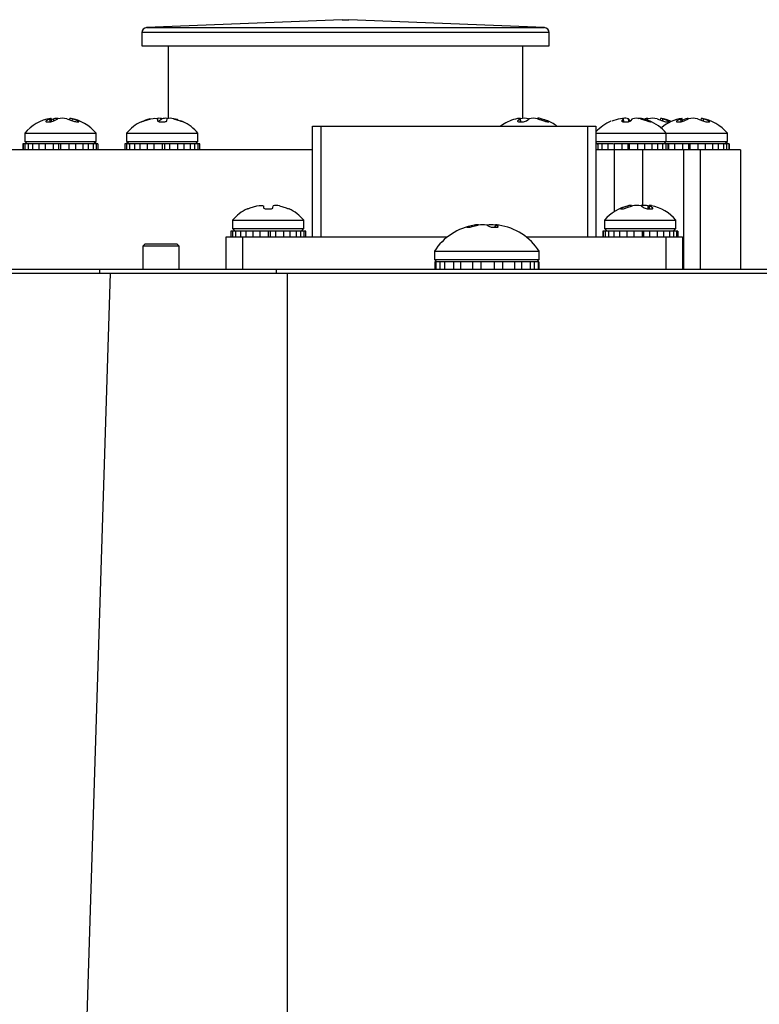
# Model space of a CAD drawing. Header units: inches. Extents: x -37.5 to 40.5, y -58.1 to 9.4.
# Tile 17 of 20: x 31.6 to 33.9, y -34.9 to -31.9. Entities that reach past the tile are written whole.
import ezdxf

# ---------------------------------------------------------------- set-up
doc = ezdxf.new("R2010")
doc.units = ezdxf.units.IN
doc.header["$MEASUREMENT"] = 0

msp = doc.modelspace()

# ---------------------------------------------------------------- linework, layer by layer
at = {"color": 7, "linetype": 'Continuous', "lineweight": 25}
for p, q in [((32.6372, -31.8694), (32.0366, -31.8938)), ((32.0366, -31.8938), (33.2579, -31.8938)), ((32.6372, -31.8694), (32.6572, -31.8694)), ((33.2579, -31.8938), (32.6572, -31.8694)), ((32.0222, -31.9088), (32.0222, -31.9494)), ((33.2722, -31.9088), (32.0222, -31.9088)), ((33.2722, -31.9494), (33.2722, -31.9088)), ((32.0222, -31.9494), (33.2722, -31.9494)), ((32.1032, -31.9494), (32.1032, -32.1721)), ((33.1912, -32.1724), (33.1912, -31.9494)), ((31.7402, -32.1736), (31.7288, -32.1795)), ((31.729, -32.1824), (31.7288, -32.1795)), ((31.7311, -32.1825), (31.7395, -32.1825)), ((31.7408, -32.1825), (31.7402, -32.1736)), ((31.7416, -32.1723), (31.743, -32.172)), ((31.7446, -32.1821), (31.7437, -32.1721)), ((31.7448, -32.1762), (31.7444, -32.1722)), ((31.7524, -32.1736), (31.7448, -32.1762)), ((31.752, -32.1795), (31.7642, -32.1736)), ((31.7521, -32.1794), (31.7524, -32.1736)), ((31.7921, -32.1736), (31.8091, -32.1795)), ((31.8001, -32.1722), (31.7998, -32.1754)), ((31.8008, -32.1721), (31.8004, -32.1765)), ((31.8088, -32.1794), (31.8091, -32.1736)), ((31.8255, -32.1795), (31.8091, -32.1736)), ((31.8215, -32.1825), (31.8274, -32.1825)), ((31.8253, -32.1825), (31.8255, -32.1795)), ((32.0296, -32.1795), (32.0501, -32.1736)), ((32.0471, -32.1736), (32.048, -32.1734)), ((32.07, -32.1736), (32.0705, -32.1795)), ((32.0744, -32.1795), (32.0835, -32.1736)), ((32.0796, -32.1825), (32.0899, -32.1825)), ((32.099, -32.1795), (32.0995, -32.1736)), ((32.1194, -32.1736), (32.1399, -32.1795)), ((32.546, -32.1957), (33.416, -32.1957)), ((32.546, -32.5357), (32.546, -32.1957)), ((32.571, -32.1957), (32.571, -32.5357)), ((33.1716, -32.1737), (33.1688, -32.1743)), ((33.1832, -32.1736), (33.1761, -32.1795)), ((33.1762, -32.1817), (33.1761, -32.1795)), ((33.1812, -32.1825), (33.1908, -32.1825)), ((33.1839, -32.1825), (33.1832, -32.1736)), ((33.1854, -32.1825), (33.1845, -32.1725)), ((33.2025, -32.1795), (33.2106, -32.1736)), ((33.2361, -32.1723), (33.2361, -32.1732)), ((33.2365, -32.1736), (33.2557, -32.1795)), ((33.2473, -32.1769), (33.2474, -32.1736)), ((33.2662, -32.1795), (33.2474, -32.1736)), ((33.2661, -32.1825), (33.2662, -32.1795)), ((33.2672, -32.1825), (33.271, -32.1825)), ((33.391, -32.5357), (33.391, -32.1957)), ((33.416, -32.1957), (33.416, -32.5357)), ((33.4653, -32.1795), (33.4851, -32.1736)), ((33.4998, -32.1736), (33.4956, -32.1795)), ((33.4956, -32.1804), (33.4956, -32.1795)), ((33.5006, -32.1825), (33.4998, -32.1736)), ((33.5012, -32.1826), (33.5003, -32.1728)), ((33.5023, -32.1825), (33.5124, -32.1825)), ((33.5213, -32.1795), (33.516, -32.1736)), ((33.5167, -32.1822), (33.516, -32.1736)), ((33.5232, -32.1795), (33.5285, -32.1736)), ((33.5545, -32.1722), (33.5464, -32.1737)), ((33.5525, -32.1736), (33.5726, -32.1795)), ((33.5792, -32.1795), (33.5594, -32.1736)), ((33.5594, -32.1756), (33.5594, -32.1736)), ((33.5695, -32.1766), (33.5759, -32.1736)), ((33.5792, -32.1817), (33.5792, -32.1795)), ((33.5832, -32.1825), (33.5856, -32.1825)), ((33.5856, -32.1825), (33.5858, -32.1825)), ((33.6038, -32.1736), (33.6205, -32.1795)), ((33.6135, -32.1721), (33.613, -32.1768)), ((33.6211, -32.1793), (33.6214, -32.1736)), ((33.6375, -32.1795), (33.6214, -32.1736)), ((33.633, -32.1825), (33.6392, -32.1825)), ((33.6373, -32.1825), (33.6375, -32.1795)), ((33.6767, -32.1736), (33.6643, -32.1795)), ((33.6646, -32.1825), (33.6643, -32.1795)), ((33.666, -32.1825), (33.6741, -32.1825)), ((33.6773, -32.1824), (33.6767, -32.1736)), ((33.6798, -32.1721), (33.6803, -32.172)), ((33.6817, -32.1815), (33.6808, -32.1721)), ((33.6917, -32.1736), (33.6813, -32.1773)), ((33.6866, -32.1795), (33.6998, -32.1736)), ((33.7278, -32.1736), (33.7441, -32.1795)), ((33.7387, -32.1721), (33.7382, -32.1773)), ((33.7458, -32.1792), (33.7461, -32.1736)), ((33.7618, -32.1795), (33.7461, -32.1736)), ((33.7567, -32.1825), (33.7631, -32.1825)), ((33.7616, -32.1825), (33.7618, -32.1795)), ((31.6627, -32.2177), (31.6627, -32.2427)), ((31.6627, -32.2177), (31.8817, -32.2177)), ((31.8817, -32.2427), (31.8817, -32.2177)), ((31.9752, -32.2177), (31.9752, -32.2427)), ((31.9752, -32.2177), (32.1942, -32.2177)), ((32.1942, -32.2427), (32.1942, -32.2177)), ((33.416, -32.2177), (33.8192, -32.2177)), ((33.6317, -32.2427), (33.6317, -32.2177)), ((33.8192, -32.2427), (33.8192, -32.2177)), ((31.6572, -32.2505), (31.6572, -32.2685)), ((31.6858, -32.2505), (31.6572, -32.2505)), ((31.658, -32.2505), (31.658, -32.2685)), ((31.6627, -32.2427), (31.6706, -32.2505)), ((31.6627, -32.2427), (31.8817, -32.2427)), ((31.6629, -32.2505), (31.6629, -32.2685)), ((31.6734, -32.2505), (31.6734, -32.2685)), ((31.724, -32.2505), (31.6868, -32.2505)), ((31.6868, -32.2505), (31.6868, -32.2685)), ((31.7059, -32.2505), (31.7059, -32.2685)), ((31.7254, -32.2505), (31.7254, -32.2685)), ((31.8872, -32.2505), (31.7254, -32.2505)), ((31.7499, -32.2505), (31.7499, -32.2685)), ((31.7659, -32.2505), (31.7659, -32.2685)), ((31.7722, -32.2505), (31.7722, -32.2685)), ((31.7977, -32.2505), (31.7977, -32.2685)), ((31.819, -32.2505), (31.819, -32.2685)), ((31.8411, -32.2505), (31.8411, -32.2685)), ((31.8577, -32.2505), (31.8577, -32.2685)), ((31.8726, -32.2505), (31.8726, -32.2685)), ((31.8739, -32.2505), (31.8817, -32.2427)), ((31.8816, -32.2505), (31.8816, -32.2685)), ((31.8868, -32.2505), (31.8868, -32.2685)), ((31.8872, -32.2505), (31.8872, -32.2685)), ((31.9701, -32.2505), (31.9701, -32.2685)), ((32.1316, -32.2505), (31.9701, -32.2505)), ((31.9702, -32.2505), (31.9702, -32.2685)), ((31.9752, -32.2427), (31.9831, -32.2505)), ((31.9752, -32.2427), (32.1942, -32.2427)), ((31.9754, -32.2505), (31.9754, -32.2685)), ((31.9844, -32.2505), (31.9844, -32.2685)), ((31.9993, -32.2505), (31.9993, -32.2685)), ((32.0159, -32.2505), (32.0159, -32.2685)), ((32.0381, -32.2505), (32.0381, -32.2685)), ((32.0594, -32.2505), (32.0594, -32.2685)), ((32.0848, -32.2505), (32.0848, -32.2685)), ((32.0912, -32.2505), (32.0912, -32.2685)), ((32.1072, -32.2505), (32.1072, -32.2685)), ((32.1316, -32.2505), (32.1316, -32.2685)), ((32.1703, -32.2505), (32.1329, -32.2505)), ((32.1511, -32.2505), (32.1511, -32.2685)), ((32.1703, -32.2505), (32.1703, -32.2685)), ((32.1997, -32.2505), (32.1712, -32.2505)), ((32.1836, -32.2505), (32.1836, -32.2685)), ((32.1864, -32.2505), (32.1942, -32.2427)), ((32.1941, -32.2505), (32.1941, -32.2685)), ((32.1989, -32.2505), (32.1989, -32.2685)), ((32.1997, -32.2685), (32.1997, -32.2505)), ((33.416, -32.2427), (33.8192, -32.2427)), ((33.416, -32.2459), (33.4206, -32.2505)), ((33.4338, -32.2505), (33.416, -32.2505)), ((33.4212, -32.2505), (33.4212, -32.2685)), ((33.4697, -32.2505), (33.4339, -32.2505)), ((33.4339, -32.2505), (33.4339, -32.2685)), ((33.4523, -32.2505), (33.4523, -32.2685)), ((33.4714, -32.2505), (33.4714, -32.2685)), ((33.637, -32.2505), (33.4714, -32.2505)), ((33.4955, -32.2505), (33.4955, -32.2685)), ((33.5133, -32.2505), (33.5133, -32.2685)), ((33.5178, -32.2505), (33.5178, -32.2685)), ((33.5433, -32.2505), (33.5433, -32.2685)), ((33.5649, -32.2505), (33.5649, -32.2685)), ((33.5875, -32.2505), (33.5875, -32.2685)), ((33.6047, -32.2505), (33.6047, -32.2685)), ((33.6204, -32.2505), (33.6204, -32.2685)), ((33.6239, -32.2505), (33.6317, -32.2427)), ((33.6302, -32.2505), (33.6302, -32.2685)), ((33.6363, -32.2505), (33.6363, -32.2685)), ((33.637, -32.2505), (33.637, -32.2685)), ((33.6384, -32.2505), (33.6384, -32.2685)), ((33.8246, -32.2505), (33.6384, -32.2505)), ((33.6573, -32.2505), (33.6573, -32.2685)), ((33.6813, -32.2505), (33.6813, -32.2685)), ((33.6998, -32.2505), (33.6998, -32.2685)), ((33.7035, -32.2505), (33.7035, -32.2685)), ((33.729, -32.2505), (33.729, -32.2685)), ((33.7507, -32.2505), (33.7507, -32.2685)), ((33.7735, -32.2505), (33.7735, -32.2685)), ((33.7909, -32.2505), (33.7909, -32.2685)), ((33.8069, -32.2505), (33.8069, -32.2685)), ((33.8114, -32.2505), (33.8192, -32.2427)), ((33.817, -32.2505), (33.817, -32.2685)), ((33.8235, -32.2505), (33.8235, -32.2685)), ((33.8246, -32.2505), (33.8246, -32.2685)), ((32.546, -32.2685), (29.8597, -32.2685)), ((33.8597, -32.2685), (33.416, -32.2685)), ((33.4716, -32.2685), (33.4716, -32.4587)), ((33.5597, -32.4392), (33.5597, -32.2685)), ((33.6847, -32.2685), (33.6847, -32.6357)), ((33.7357, -32.2685), (33.7357, -32.6357)), ((33.8597, -32.2685), (33.8597, -32.6357)), ((32.3548, -32.4466), (32.3753, -32.4407)), ((32.3952, -32.4407), (32.3957, -32.4466)), ((32.4242, -32.4466), (32.4247, -32.4407)), ((32.4447, -32.4407), (32.4651, -32.4466)), ((33.5144, -32.4407), (33.4963, -32.4466)), ((33.5091, -32.4466), (33.5276, -32.4407)), ((33.5145, -32.4449), (33.5144, -32.4407)), ((33.5254, -32.4415), (33.5252, -32.4395)), ((33.5544, -32.4407), (33.5641, -32.4466)), ((33.5785, -32.4415), (33.5763, -32.4407)), ((33.5766, -32.4494), (33.5763, -32.4407)), ((33.5787, -32.4395), (33.5778, -32.4497)), ((33.58, -32.4497), (33.5807, -32.4407)), ((33.5895, -32.4466), (33.5807, -32.4407)), ((32.4048, -32.4497), (32.4151, -32.4497)), ((33.4925, -32.4497), (33.4972, -32.4497)), ((33.4964, -32.4497), (33.4963, -32.4466)), ((33.5762, -32.4497), (33.5854, -32.4497)), ((33.5893, -32.4492), (33.5895, -32.4466)), ((32.3005, -32.4848), (32.3005, -32.5098)), ((32.3005, -32.4848), (32.5195, -32.4848)), ((32.5195, -32.5098), (32.5195, -32.4848)), ((33.0433, -32.4999), (33.0245, -32.504)), ((33.0356, -32.504), (33.0546, -32.4999)), ((33.0433, -32.5023), (33.0433, -32.4999)), ((33.0806, -32.4999), (33.0888, -32.504)), ((33.1065, -32.499), (33.1059, -32.5062)), ((33.1075, -32.5062), (33.108, -32.4999)), ((33.1155, -32.504), (33.108, -32.4999)), ((33.4425, -32.4848), (33.4425, -32.5098)), ((33.4425, -32.4848), (33.6615, -32.4848)), ((33.6615, -32.5098), (33.6615, -32.4848)), ((32.4568, -32.5177), (32.2954, -32.5177)), ((32.2954, -32.5177), (32.2954, -32.5357)), ((32.3005, -32.5098), (32.3083, -32.5177)), ((32.3005, -32.5098), (32.5195, -32.5098)), ((32.3006, -32.5177), (32.3006, -32.5357)), ((32.3096, -32.5177), (32.3096, -32.5357)), ((32.3246, -32.5177), (32.3246, -32.5357)), ((32.3412, -32.5177), (32.3412, -32.5357)), ((32.3633, -32.5177), (32.3633, -32.5357)), ((32.3846, -32.5177), (32.3846, -32.5357)), ((32.4101, -32.5177), (32.4101, -32.5357)), ((32.4164, -32.5177), (32.4164, -32.5357)), ((32.4324, -32.5177), (32.4324, -32.5357)), ((32.4568, -32.5177), (32.4568, -32.5357)), ((32.4955, -32.5177), (32.4581, -32.5177)), ((32.4763, -32.5177), (32.4763, -32.5357)), ((32.4955, -32.5177), (32.4955, -32.5357)), ((32.525, -32.5177), (32.4964, -32.5177)), ((32.5088, -32.5177), (32.5088, -32.5357)), ((32.5116, -32.5177), (32.5195, -32.5098)), ((32.5194, -32.5177), (32.5194, -32.5357)), ((32.5242, -32.5177), (32.5242, -32.5357)), ((32.525, -32.5357), (32.525, -32.5177)), ((33.0197, -32.5062), (33.0236, -32.5062)), ((33.0246, -32.5061), (33.0245, -32.504)), ((33.1009, -32.5062), (33.1104, -32.5062)), ((33.1154, -32.5056), (33.1155, -32.504)), ((33.4869, -32.5177), (33.4371, -32.5177)), ((33.4371, -32.5177), (33.4371, -32.5357)), ((33.4381, -32.5177), (33.4381, -32.5357)), ((33.4425, -32.5098), (33.4503, -32.5177)), ((33.4425, -32.5098), (33.6615, -32.5098)), ((33.4445, -32.5177), (33.4445, -32.5357)), ((33.4545, -32.5177), (33.4545, -32.5357)), ((33.4704, -32.5177), (33.4704, -32.5357)), ((33.4877, -32.5177), (33.4877, -32.5357)), ((33.667, -32.5177), (33.4877, -32.5177)), ((33.5104, -32.5177), (33.5104, -32.5357)), ((33.5321, -32.5177), (33.5321, -32.5357)), ((33.5576, -32.5177), (33.5576, -32.5357)), ((33.5615, -32.5177), (33.5615, -32.5357)), ((33.5798, -32.5177), (33.5798, -32.5357)), ((33.6039, -32.5177), (33.6039, -32.5357)), ((33.6228, -32.5177), (33.6228, -32.5357)), ((33.6411, -32.5177), (33.6411, -32.5357)), ((33.6535, -32.5177), (33.6535, -32.5357)), ((33.6536, -32.5177), (33.6615, -32.5098)), ((33.663, -32.5177), (33.663, -32.5357)), ((33.6667, -32.5177), (33.6667, -32.5357)), ((33.667, -32.5357), (33.667, -32.5177)), ((32.0328, -32.5568), (32.025, -32.5646)), ((32.0328, -32.5568), (32.1291, -32.5568)), ((32.137, -32.5646), (32.1291, -32.5568)), ((32.281, -32.5357), (32.9604, -32.5357)), ((32.281, -32.6357), (32.281, -32.5357)), ((32.331, -32.5357), (32.331, -32.6357)), ((33.2015, -32.5357), (33.681, -32.5357)), ((33.631, -32.6357), (33.631, -32.5357)), ((33.681, -32.5357), (33.681, -32.6357)), ((32.025, -32.5646), (32.025, -32.6357)), ((32.137, -32.5646), (32.025, -32.5646)), ((32.137, -32.6357), (32.137, -32.5646)), ((32.92, -32.5798), (32.92, -32.6048)), ((32.92, -32.5798), (33.242, -32.5798)), ((33.242, -32.6048), (33.242, -32.5798)), ((32.92, -32.6048), (32.9278, -32.6127)), ((32.92, -32.6048), (33.242, -32.6048)), ((32.921, -32.6127), (32.921, -32.6357)), ((33.241, -32.6127), (32.921, -32.6127)), ((32.9211, -32.6127), (32.9211, -32.6357)), ((32.9242, -32.6127), (32.9242, -32.6357)), ((32.9372, -32.6127), (32.9372, -32.6357)), ((32.9507, -32.6127), (32.9507, -32.6357)), ((32.9782, -32.6127), (32.9782, -32.6357)), ((32.9997, -32.6127), (32.9997, -32.6357)), ((33.037, -32.6127), (33.037, -32.6357)), ((33.0628, -32.6127), (33.0628, -32.6357)), ((33.1034, -32.6127), (33.1034, -32.6357)), ((33.129, -32.6127), (33.129, -32.6357)), ((33.1659, -32.6127), (33.1659, -32.6357)), ((33.187, -32.6127), (33.187, -32.6357)), ((33.2137, -32.6127), (33.2137, -32.6357)), ((33.2265, -32.6127), (33.2265, -32.6357)), ((33.2341, -32.6127), (33.242, -32.6048)), ((33.2386, -32.6127), (33.2386, -32.6357)), ((33.241, -32.6127), (33.241, -32.6357)), ((19.1834, -32.6467), (40.5115, -32.6467)), ((40.4239, -32.6357), (19.2739, -32.6357)), ((31.8001, -36.6731), (31.9263, -32.6467)), ((31.8937, -32.6467), (31.8937, -32.6357)), ((32.4344, -32.6357), (32.4344, -32.6467)), ((32.4678, -32.6467), (32.4678, -36.9577))]:
    msp.add_line(p, q, dxfattribs=at)
at = {"color": 7, "linetype": 'Continuous', "lineweight": 25, "flags": 128}
for points in [[(31.7288, -32.1795), (31.7275, -32.1806), (31.7274, -32.1816), (31.7284, -32.1823), (31.7302, -32.1826), (31.7311, -32.1825)], [(31.7436, -32.1721), (31.7437, -32.1721), (31.7423, -32.1728), (31.7402, -32.1736)], [(31.8095, -32.1736), (31.8046, -32.1725), (31.804, -32.1724)], [(31.8274, -32.1825), (31.8287, -32.1825), (31.8291, -32.182), (31.8286, -32.1813), (31.8272, -32.1804), (31.8255, -32.1795)], [(32.0462, -32.1738), (32.036, -32.1766), (32.0278, -32.1795)], [(32.0501, -32.1736), (32.0566, -32.1725), (32.0625, -32.172), (32.0669, -32.1721), (32.0694, -32.1728), (32.07, -32.1736)], [(32.0705, -32.1795), (32.0712, -32.1806), (32.073, -32.1816), (32.0755, -32.1823), (32.0784, -32.1826), (32.0796, -32.1825)], [(32.0899, -32.1825), (32.0927, -32.1825), (32.0952, -32.182), (32.0972, -32.1813), (32.0986, -32.1804), (32.099, -32.1795)], [(32.1338, -32.1766), (32.1314, -32.1759), (32.1208, -32.1732)], [(32.1487, -32.1824), (32.1417, -32.1795), (32.1405, -32.179)], [(33.1761, -32.1795), (33.1755, -32.1806), (33.1761, -32.1816), (33.1778, -32.1823), (33.1802, -32.1826), (33.1812, -32.1825)], [(33.1842, -32.1725), (33.1843, -32.1728), (33.1832, -32.1736)], [(33.2603, -32.1771), (33.2573, -32.1762), (33.2469, -32.1735)], [(33.271, -32.1825), (33.2717, -32.1825), (33.2714, -32.182), (33.2703, -32.1813), (33.2683, -32.1804), (33.2662, -32.1795)], [(33.4851, -32.1736), (33.4912, -32.1725), (33.4961, -32.172), (33.4992, -32.1721), (33.5003, -32.1728), (33.4998, -32.1736)], [(33.4956, -32.1795), (33.4955, -32.1806), (33.4965, -32.1816), (33.4986, -32.1823), (33.5012, -32.1826), (33.5023, -32.1825)], [(33.5747, -32.1723), (33.5696, -32.1728), (33.5657, -32.1736)], [(33.6392, -32.1825), (33.6405, -32.1825), (33.6409, -32.182), (33.6405, -32.1813), (33.6392, -32.1804), (33.6375, -32.1795)], [(33.6643, -32.1795), (33.6629, -32.1806), (33.6626, -32.1816), (33.6634, -32.1823), (33.6651, -32.1826), (33.666, -32.1825)], [(33.6806, -32.1721), (33.6807, -32.1721), (33.679, -32.1728), (33.6767, -32.1736)], [(33.6987, -32.1725), (33.6956, -32.1728), (33.6917, -32.1736)], [(33.7631, -32.1825), (33.7645, -32.1825), (33.765, -32.182), (33.7647, -32.1813), (33.7634, -32.1804), (33.7618, -32.1795)], [(32.3753, -32.4407), (32.3818, -32.4397), (32.3877, -32.4392), (32.3921, -32.4393), (32.3947, -32.44), (32.3952, -32.4407)], [(33.5807, -32.4407), (33.5789, -32.4397), (33.579, -32.4395)], [(32.3957, -32.4466), (32.3964, -32.4478), (32.3982, -32.4488), (32.4007, -32.4495), (32.4036, -32.4497), (32.4048, -32.4497)], [(32.4151, -32.4497), (32.4179, -32.4496), (32.4205, -32.4492), (32.4225, -32.4485), (32.4238, -32.4475), (32.4242, -32.4466)], [(33.4963, -32.4466), (33.4938, -32.4478), (33.4921, -32.4488), (33.4916, -32.4495), (33.4921, -32.4497), (33.4925, -32.4497)], [(33.5854, -32.4497), (33.5877, -32.4496), (33.5894, -32.4492), (33.5902, -32.4485), (33.5902, -32.4475), (33.5895, -32.4466)], [(33.108, -32.4999), (33.1065, -32.4991), (33.1067, -32.499)], [(33.0191, -32.506), (33.0192, -32.5062), (33.0197, -32.5062)], [(33.1104, -32.5062), (33.113, -32.5061), (33.1149, -32.5058), (33.116, -32.5053), (33.1161, -32.5045), (33.1155, -32.504)]]:
    msp.add_lwpolyline(points, dxfattribs=at)
at = {"color": 7, "linetype": 'Continuous', "lineweight": 25}
for centre, radius, start, end in [((32.0372, -31.9088), 0.015, 92.3278, 180), ((33.2572, -31.9088), 0.015, 0, 87.6722), ((31.7624, -32.2995), 0.1289, 99.2637, 140.617), ((31.7402, -32.1584), 0.0241, 268.4236, 299.3184), ((31.7649, -32.2257), 0.0536, 89.9874, 103.4804), ((31.7782, -32.2313), 0.0594, 76.4518, 103.5482), ((31.8007, -32.1968), 0.0247, 70.167, 89.4809), ((31.7821, -32.2995), 0.1289, 39.383, 80.7161), ((31.8222, -32.1532), 0.0293, 243.4752, 268.6443), ((32.0749, -32.2995), 0.1289, 114.8175, 140.617), ((31.9937, -32.0912), 0.0952, 286.5054, 292.1134), ((32.0746, -32.2117), 0.0398, 73.3135, 96.677), ((32.0949, -32.2117), 0.0398, 83.323, 106.6865), ((32.1095, -32.2028), 0.0308, 71.124, 108.876), ((32.1654, -32.1208), 0.064, 246.5142, 254.867), ((32.0946, -32.2995), 0.1289, 39.383, 65.1949), ((33.1999, -32.2995), 0.1289, 103.952, 126.3953), ((33.1827, -32.2113), 0.0392, 87.8457, 105.7615), ((33.1962, -32.2225), 0.0506, 75.3704, 103.5127), ((33.1924, -32.1649), 0.0178, 264.8938, 304.6623), ((33.2235, -32.2244), 0.0525, 75.6904, 104.3096), ((33.2398, -32.1897), 0.0179, 64.8576, 104.9157), ((33.2695, -32.151), 0.0316, 244.1704, 265.9055), ((33.2196, -32.2995), 0.1289, 53.6047, 69.942), ((33.5124, -32.2995), 0.1289, 113.1411, 138.4122), ((33.5057, -32.2032), 0.0314, 70.9217, 101.4546), ((33.5143, -32.1688), 0.0139, 261.8448, 309.8239), ((33.5405, -32.2173), 0.0453, 74.6109, 105.3891), ((33.5506, -32.1966), 0.0246, 68.9963, 104.9858), ((33.5872, -32.1489), 0.0339, 244.4541, 263.3159), ((33.5898, -32.2316), 0.0597, 76.4734, 103.5266), ((33.5321, -32.2995), 0.1289, 39.383, 68.6247), ((33.5656, -32.2184), 0.0413, 60.6159, 70.7655), ((33.6131, -32.1962), 0.0241, 69.8262, 88.6254), ((33.5946, -32.2995), 0.1289, 65.8957, 80.8633), ((33.6999, -32.2995), 0.1289, 98.9397, 129.5332), ((33.6336, -32.1535), 0.0291, 243.3632, 268.8661), ((33.6745, -32.157), 0.0255, 269.1076, 298.4487), ((33.7138, -32.2319), 0.06, 76.488, 103.512), ((33.7377, -32.1959), 0.0238, 69.5097, 87.2338), ((33.7196, -32.2995), 0.1289, 39.383, 81.0427), ((33.7571, -32.1538), 0.0287, 243.1996, 269.1512), ((32.4347, -32.4699), 0.0308, 71.124, 108.876), ((33.5421, -32.5666), 0.1289, 102.2578, 140.617), ((33.522, -32.4603), 0.0211, 82.0753, 111.3947), ((33.541, -32.4904), 0.0514, 74.896, 105.104), ((33.5623, -32.5011), 0.062, 76.9376, 96.9794), ((33.5787, -32.4728), 0.0337, 77.3648, 89.2103), ((33.5618, -32.5666), 0.1289, 39.383, 79.1464), ((32.4001, -32.5666), 0.1289, 114.8175, 140.617), ((32.319, -32.3584), 0.0952, 286.5054, 292.1134), ((32.4906, -32.3879), 0.064, 246.5142, 254.867), ((32.4198, -32.5666), 0.1289, 39.383, 65.1949), ((33.4944, -32.4143), 0.0355, 274.4882, 294.4653), ((33.5751, -32.4288), 0.0209, 238.3742, 272.9468), ((33.0711, -32.6779), 0.1802, 99.2217, 147.0317), ((33.0515, -32.5326), 0.0338, 83.6258, 104.1373), ((33.0676, -32.5645), 0.0659, 78.6264, 101.3736), ((33.0943, -32.5645), 0.0659, 78.6264, 101.3736), ((33.1061, -32.571), 0.0722, 79.9472, 88.9938), ((33.0908, -32.6779), 0.1802, 32.9683, 81.5037), ((33.0296, -32.5267), 0.0233, 102.7692, 117.159), ((33.0202, -32.4536), 0.0527, 273.742, 287.017), ((33.0995, -32.4797), 0.0265, 246.3395, 273.0753)]:
    msp.add_arc(centre, radius, start, end, dxfattribs=at)

doc.saveas('drawing.dxf')
